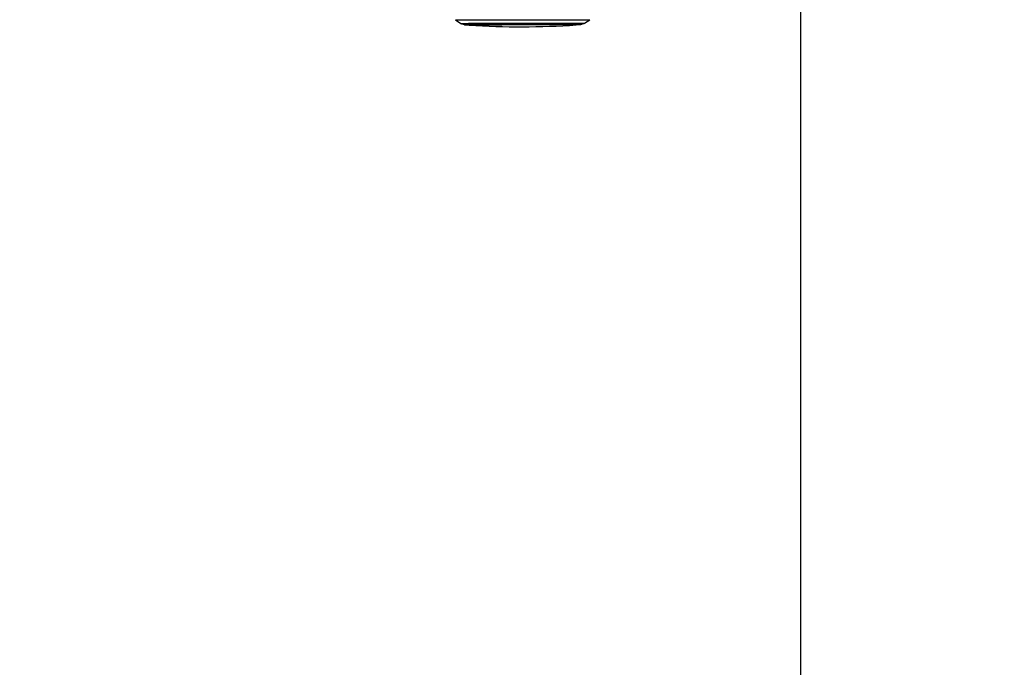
# Paper-space layout '2.5M DUO Surface Plate' of a CAD drawing. Header units: millimetres. Extents: x 20 to 18989, y 40 to 15016.
# Tile 45 of 109: x 8446 to 10527, y 5050 to 6419. Entities that reach past the tile are written whole.
import ezdxf

# ---------------------------------------------------------------- set-up
doc = ezdxf.new("R2010")
doc.units = ezdxf.units.MM
doc.layers.add('COMPONENT_GEOMETRY', color=7, linetype='Continuous')
doc.styles.add('SLDTEXTSTYLE1', font='TXT', dxfattribs={"width": 0.75})
doc.dimstyles.new('SLDDIMSTYLE0', dxfattribs={"dimtxt": 150, "dimasz": 6.604, "dimexe": 0, "dimexo": 0.0625, "dimgap": 37.5, "dimtad": 0, "dimtih": 1, "dimtoh": 1, "dimdec": 0, "dimlfac": 0.5, "dimrnd": 1e-09, "dimzin": 12, "dimdsep": 46, "dimtxsty": 'SLDTEXTSTYLE1', "dimsah": 1, "dimcen": 0.09, "dimadec": 0, "dimazin": 3, "dimtfac": 1, "dimtdec": 0, "dimtofl": 0, "dimtmove": 0, "dimatfit": 3, "dimfxl": 1, "dimfrac": 2, "dimtolj": 1, "dimtzin": 12, "dimarcsym": 0})

# ---------------------------------------------------------------- blocks, each defined once
blk = doc.blocks.new('_D_11')
at = {"layer": 'COMPONENT_GEOMETRY', "color": 7, "ltscale": 2}
for p, q in [((10095.9, 6611), (10095.9, 4483.8)), ((10095.9, 2118.5), (10095.9, 4245.7)), ((7098.8, 2118.5), (10102.3, 2118.5))]:
    blk.add_line(p, q, dxfattribs=at)
for points in [[(10095.9, 6611), (10094.9, 6604.4), (10097, 6604.4)], [(10095.9, 2118.5), (10097, 2125.1), (10094.9, 2125.1)]]:
    blk.add_solid(points, dxfattribs=at)
at = {"layer": 'COMPONENT_GEOMETRY', "color": 7, "ltscale": 2, "insert": (9874.3, 4439), "char_height": 150, "attachment_point": 1, "style": 'SLDTEXTSTYLE1'}
blk.add_mtext('2246', dxfattribs=at)

psp = doc.layouts.new('2.5M DUO Surface Plate')

# ---------------------------------------------------------------- linework, layer by layer
at = {"color": 7, "linetype": 'Continuous', "lineweight": 25, "ltscale": 2}
for p, q in [((9366.86, 6418.12), (9378.18, 6410.9)), ((9380.02, 6410.03), (9385.35, 6408.31)), ((9632.09, 6408.64), (9637.42, 6410.38)), ((9639.25, 6411.25), (9650.55, 6418.5)), ((9395.71, 6407.31), (9395.73, 6407.31)), ((9621.71, 6407.61), (9621.73, 6407.61))]:
    psp.add_line(p, q, dxfattribs=at)
at = {"color": 8, "linetype": 'Continuous', "lineweight": 25, "ltscale": 2}
for p, q in [((9366.86, 6418.12), (9366.87, 6418.12)), ((9395.71, 6407.31), (9395.71, 6407.31)), ((9621.73, 6407.61), (9621.73, 6407.61)), ((9629.61, 6408.25), (9629.57, 6408.24))]:
    psp.add_line(p, q, dxfattribs=at)
at = {"color": 7, "linetype": 'Continuous', "lineweight": 25, "ltscale": 2, "flags": 128}
for points in [[(9366.87, 6418.12), (9366.91, 6418.12), (9367.53, 6418.14), (9368.85, 6418.15), (9370.87, 6418.17), (9373.58, 6418.18), (9376.95, 6418.2), (9380.99, 6418.22), (9385.66, 6418.24), (9390.94, 6418.26), (9396.81, 6418.27), (9403.24, 6418.29), (9410.19, 6418.31), (9417.64, 6418.33), (9425.54, 6418.35), (9433.85, 6418.37), (9442.53, 6418.39), (9451.55, 6418.41), (9460.85, 6418.42), (9470.39, 6418.44), (9480.11, 6418.46), (9489.99, 6418.47), (9499.95, 6418.49), (9509.96, 6418.5), (9519.96, 6418.51), (9529.91, 6418.53), (9539.75, 6418.54), (9549.43, 6418.55), (9558.92, 6418.55), (9568.15, 6418.56), (9577.09, 6418.57), (9585.68, 6418.57), (9593.89, 6418.58), (9601.68, 6418.58), (9609.01, 6418.58)], [(9609.01, 6418.58), (9615.83, 6418.58), (9622.12, 6418.58), (9627.85, 6418.57), (9632.98, 6418.57), (9637.5, 6418.56), (9641.37, 6418.55), (9644.58, 6418.55), (9647.11, 6418.54), (9648.96, 6418.53), (9650.1, 6418.51), (9650.55, 6418.5), (9650.55, 6418.5)], [(9387.83, 6407.93), (9388.02, 6407.93), (9388.91, 6407.95), (9390.5, 6407.96), (9392.78, 6407.98), (9395.74, 6407.99), (9399.37, 6408.01), (9403.63, 6408.03), (9408.52, 6408.04), (9413.99, 6408.06), (9420.02, 6408.08), (9426.57, 6408.1), (9433.6, 6408.11), (9441.07, 6408.13), (9448.94, 6408.15), (9457.16, 6408.16), (9465.68, 6408.18), (9474.46, 6408.2), (9483.43, 6408.21), (9492.56, 6408.23), (9501.78, 6408.24), (9511.04, 6408.25), (9520.28, 6408.26), (9529.46, 6408.27), (9538.52, 6408.28), (9547.4, 6408.29), (9556.06, 6408.3), (9564.43, 6408.31), (9572.48, 6408.31), (9580.16, 6408.31), (9587.42, 6408.32), (9594.21, 6408.32)], [(9393.72, 6407.93), (9393.72, 6407.93), (9394.08, 6407.94), (9395.14, 6407.96), (9396.9, 6407.97), (9399.35, 6407.99), (9402.48, 6408), (9406.26, 6408.02), (9410.67, 6408.04), (9415.68, 6408.05), (9421.27, 6408.07), (9427.4, 6408.09), (9434.03, 6408.1), (9441.13, 6408.12), (9448.63, 6408.14), (9456.51, 6408.15), (9464.71, 6408.17), (9473.18, 6408.19), (9481.87, 6408.2), (9490.73, 6408.22), (9499.7, 6408.23), (9508.72, 6408.24), (9517.74, 6408.25), (9526.71, 6408.26), (9535.57, 6408.27), (9544.26, 6408.28), (9552.73, 6408.29), (9560.93, 6408.29), (9568.81, 6408.3), (9576.32, 6408.3), (9583.41, 6408.3), (9590.04, 6408.31)], [(9621.73, 6407.61), (9621.73, 6407.61), (9621.34, 6407.63), (9620.23, 6407.64), (9618.41, 6407.65), (9615.91, 6407.65), (9612.72, 6407.66), (9608.88, 6407.67), (9604.4, 6407.67), (9599.32, 6407.67), (9593.67, 6407.68), (9587.48, 6407.68), (9580.79, 6407.68), (9573.65, 6407.67), (9566.09, 6407.67), (9558.17, 6407.66), (9549.94, 6407.66), (9541.45, 6407.65), (9532.76, 6407.64), (9523.91, 6407.63), (9514.96, 6407.62), (9505.98, 6407.61), (9497.01, 6407.6), (9488.11, 6407.58), (9479.35, 6407.57), (9470.77, 6407.55), (9462.44, 6407.54), (9454.39, 6407.52), (9446.69, 6407.51), (9439.38, 6407.49), (9432.51, 6407.47), (9426.12, 6407.45), (9420.25, 6407.44), (9414.95, 6407.42), (9410.23, 6407.4), (9406.14, 6407.39), (9402.7, 6407.37), (9399.92, 6407.36), (9397.84, 6407.34), (9396.45, 6407.33), (9395.78, 6407.32), (9395.71, 6407.31)], [(9590.04, 6408.31), (9596.17, 6408.3), (9601.76, 6408.3), (9606.77, 6408.3), (9611.19, 6408.29), (9614.97, 6408.29), (9618.09, 6408.28), (9620.54, 6408.27), (9622.31, 6408.26), (9623.37, 6408.25), (9623.72, 6408.24), (9623.72, 6408.24)], [(9594.21, 6408.32), (9600.5, 6408.32), (9606.26, 6408.31), (9611.44, 6408.31), (9616.02, 6408.31), (9619.97, 6408.3), (9623.27, 6408.29), (9625.89, 6408.28), (9627.83, 6408.27), (9629.07, 6408.26), (9629.6, 6408.25), (9629.61, 6408.25)]]:
    psp.add_lwpolyline(points, dxfattribs=at)
at = {"color": 8, "linetype": 'Continuous', "lineweight": 25, "ltscale": 2, "flags": 128}
for points in [[(9378.18, 6410.9), (9378.45, 6410.91), (9379.43, 6410.93), (9381.12, 6410.94), (9383.5, 6410.96), (9386.57, 6410.97), (9390.3, 6410.99), (9394.68, 6411.01), (9399.68, 6411.03), (9405.28, 6411.05), (9411.44, 6411.06), (9418.14, 6411.08), (9425.32, 6411.1), (9432.97, 6411.12), (9441.03, 6411.14), (9449.46, 6411.15), (9458.21, 6411.17), (9467.23, 6411.19), (9476.49, 6411.2), (9485.92, 6411.22), (9495.47, 6411.23), (9505.1, 6411.25), (9514.75, 6411.26), (9524.36, 6411.27), (9533.89, 6411.28), (9543.28, 6411.29), (9552.48, 6411.3), (9561.44, 6411.31), (9570.12, 6411.31), (9578.46, 6411.32), (9586.42, 6411.32), (9593.95, 6411.32), (9601.02, 6411.33)], [(9380.02, 6410.03), (9380.29, 6410.05), (9381.25, 6410.06), (9382.92, 6410.08), (9385.26, 6410.09), (9388.29, 6410.11), (9391.97, 6410.12), (9396.28, 6410.14), (9401.22, 6410.16), (9406.74, 6410.18), (9412.81, 6410.2), (9419.41, 6410.21), (9426.5, 6410.23), (9434.04, 6410.25), (9441.98, 6410.27), (9450.29, 6410.28), (9458.92, 6410.3), (9467.82, 6410.32), (9476.94, 6410.33), (9486.24, 6410.35), (9495.66, 6410.36), (9505.15, 6410.38), (9514.66, 6410.39), (9524.14, 6410.4), (9533.53, 6410.41), (9542.79, 6410.42), (9551.87, 6410.43), (9560.7, 6410.44), (9569.25, 6410.44), (9577.48, 6410.45), (9585.32, 6410.45), (9592.75, 6410.45), (9599.72, 6410.45)], [(9599.72, 6410.45), (9606.19, 6410.45), (9612.13, 6410.45), (9617.51, 6410.45), (9622.29, 6410.44), (9626.45, 6410.44), (9629.97, 6410.43), (9632.82, 6410.42), (9635, 6410.41), (9636.49, 6410.4), (9637.28, 6410.39), (9637.41, 6410.38)], [(9601.02, 6411.33), (9607.58, 6411.32), (9613.61, 6411.32), (9619.06, 6411.32), (9623.91, 6411.31), (9628.13, 6411.31), (9631.7, 6411.3), (9634.59, 6411.29), (9636.8, 6411.28), (9638.31, 6411.27), (9639.11, 6411.26), (9639.25, 6411.25)], [(9385.35, 6408.31), (9385.35, 6408.31), (9385.8, 6408.33), (9386.94, 6408.34), (9388.78, 6408.36), (9391.31, 6408.37), (9394.52, 6408.39), (9398.37, 6408.4), (9402.86, 6408.42), (9407.96, 6408.44), (9413.63, 6408.46), (9419.85, 6408.47), (9426.57, 6408.49), (9433.77, 6408.51), (9441.4, 6408.53), (9449.41, 6408.54), (9457.76, 6408.56), (9466.4, 6408.58), (9475.29, 6408.59), (9484.37, 6408.61), (9493.58, 6408.62), (9502.89, 6408.64), (9512.22, 6408.65), (9521.54, 6408.66), (9530.78, 6408.67), (9539.9, 6408.68), (9548.84, 6408.69), (9557.55, 6408.7), (9565.98, 6408.7), (9574.08, 6408.71), (9581.8, 6408.71), (9589.11, 6408.71), (9595.96, 6408.71)], [(9387.88, 6407.92), (9387.84, 6407.92), (9387.83, 6407.93)], [(9595.96, 6408.71), (9602.31, 6408.71), (9608.12, 6408.71), (9613.36, 6408.71), (9618, 6408.7), (9622.02, 6408.7), (9625.39, 6408.69), (9628.09, 6408.68), (9630.1, 6408.67), (9631.43, 6408.66), (9632.04, 6408.65), (9632.09, 6408.64)]]:
    psp.add_lwpolyline(points, dxfattribs=at)
at = {"color": 7, "linetype": 'Continuous', "lineweight": 25, "ltscale": 4}
for centre, radius, start, end in [((9393.54, 6818.83), 410.95, 269.21107, 270.08506), ((9506.45, 8097.25), 1693.56, 266.25158, 273.90248), ((9622.34, 6868.51), 460.32, 270.11529, 270.90042)]:
    psp.add_arc(centre, radius, start, end, dxfattribs=at)
at = {"color": 7, "linetype": 'Continuous', "lineweight": 25, "ltscale": 2}
for points, knots in [([(9378.36, 6410.8), (9378.72, 6410.59), (9379.36, 6410.24), (9380.04, 6410.04), (9380.33, 6409.95)], [0, 0, 0, 0, 0.5658442, 1, 1, 1, 1]), ([(9637.12, 6410.3), (9637.47, 6410.4), (9638.13, 6410.59), (9638.71, 6410.98), (9638.98, 6411.16)], [0, 0, 0, 0, 0.5349598, 1, 1, 1, 1]), ([(9385.39, 6408.31), (9385.51, 6408.27), (9385.89, 6408.14), (9386.43, 6408.04), (9386.88, 6407.97), (9387.16, 6407.95), (9387.39, 6407.93), (9387.47, 6407.93), (9387.51, 6407.93)], [0, 0, 0, 0, 0.0924161, 0.2875422, 0.4175071, 0.5390542, 0.7190681, 1, 1, 1, 1]), ([(9394.09, 6408.33), (9394.2, 6408.18), (9394.38, 6407.9), (9394.74, 6407.62), (9395, 6407.48), (9395.1, 6407.45), (9395.1, 6407.45)], [0, 0, 0, 0, 0.3877727, 0.7164476, 0.989984, 1, 1, 1, 1]), ([(9622.34, 6407.76), (9622.39, 6407.78), (9622.59, 6407.85), (9622.96, 6408.12), (9623.26, 6408.42), (9623.33, 6408.63), (9623.34, 6408.64)], [0, 0, 0, 0, 0.13147617, 0.52483447, 0.96217204, 1, 1, 1, 1]), ([(9629.96, 6408.25), (9630.03, 6408.26), (9630.13, 6408.26), (9630.52, 6408.3), (9631.07, 6408.37), (9631.56, 6408.5), (9631.85, 6408.57)], [0, 0, 0, 0, 0.3931526, 0.58517, 0.7509646, 1, 1, 1, 1])]:
    psp.add_open_spline(points, degree=3, knots=knots, dxfattribs=at)

# ---------------------------------------------------------------- dimensions: what is measured, and where the dimension line sits
at = {"layer": 'COMPONENT_GEOMETRY', "color": 7, "ltscale": 2}
dim = psp.add_linear_dim(base=(10095.94, 6611), p1=(7096.29, 2118.49), p2=(12075.31, 6611), angle=90, dimstyle='SLDDIMSTYLE0', dxfattribs=at)
dim.commit()
dim.dimension.update_dxf_attribs({"geometry": '_D_11', "text_midpoint": (10095.94, 4364.75), "dimtype": 160})

doc.saveas('drawing.dxf')
